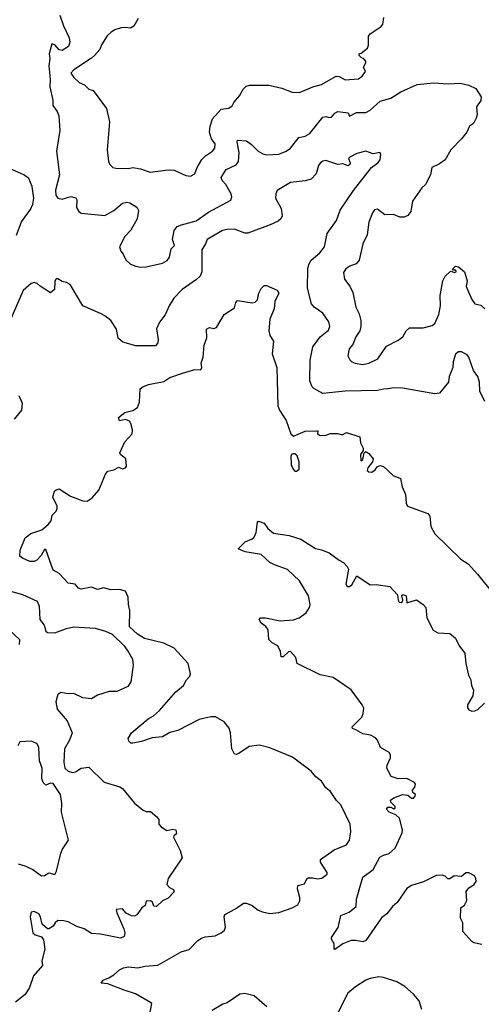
# Model space of a CAD drawing. Extents: x 1892934 to 2008621, y 567149 to 683290.
# Tile 32 of 256: x 1930927 to 1934059, y 592841 to 599528. Entities that reach past the tile are written whole.
import ezdxf

# ---------------------------------------------------------------- set-up
doc = ezdxf.new("R2010")
doc.units = 0

msp = doc.modelspace()

# ---------------------------------------------------------------- linework, layer by layer
at = {"layer": '0CON20XD'}
for points in [[(1931199.3, 599559.3), (1931225, 599486.7), (1931263.5, 599405), (1931266.2, 599376.2), (1931258.8, 599345), (1931215, 599317.9), (1931195, 599322.5), (1931165, 599357.1), (1931145, 599363.8), (1931125.9, 599295), (1931130.8, 599265), (1931125.1, 599215), (1931133.1, 599125), (1931131, 599071), (1931150.7, 598980.7), (1931151.5, 598945), (1931180.5, 598905), (1931191.4, 598875), (1931200, 598775), (1931177.1, 598635), (1931196.7, 598475), (1931170.5, 598370.5), (1931171.4, 598335), (1931185, 598316.2), (1931215, 598310), (1931275, 598328), (1931307.7, 598317.7), (1931313.8, 598305), (1931313.4, 598253.4), (1931328, 598225), (1931345, 598214.4), (1931505, 598197.3), (1931565, 598232.2), (1931625, 598281.1), (1931655, 598289.1), (1931675, 598284.4), (1931722, 598255), (1931732.1, 598232.1), (1931724.5, 598175.5), (1931681.7, 598098.3), (1931640, 598055), (1931604, 597985), (1931613.8, 597955), (1931630, 597935), (1931647, 597897), (1931677.9, 597867.9), (1931715, 597854.3), (1931746.9, 597846.9), (1931785, 597848.5), (1931895.4, 597874.6), (1931928.6, 597891.4), (1931944.4, 597915), (1931955, 597972.5), (1931977.5, 597995), (1931964.3, 598035), (1931974.6, 598095), (1931995, 598123.5), (1932025, 598135.4), (1932125, 598162.5), (1932208.9, 598221.1), (1932358.9, 598301.1), (1932367.5, 598325), (1932361.9, 598345), (1932325, 598408.9), (1932300, 598435), (1932293.4, 598455), (1932328.8, 598511.2), (1932395, 598541.2), (1932411.5, 598565), (1932415.3, 598625.3), (1932402, 598695), (1932405, 598710), (1932465, 598704), (1932499.4, 598679.4), (1932545, 598634.3), (1932576.6, 598616.6), (1932605, 598609.2), (1932685, 598615.6), (1932735, 598634.4), (1932765.3, 598654.7), (1932821.6, 598728.4), (1932865, 598737.3), (1932895, 598753.8), (1932984.8, 598865.2), (1933005, 598870.9), (1933025, 598863.7), (1933042.9, 598865), (1933065, 598893.6), (1933085, 598904.5), (1933155.6, 598895.6), (1933165, 598873.3), (1933212.7, 598897.3), (1933275, 598898.6), (1933305, 598914.3), (1933374, 598975), (1933445.4, 598994.6), (1933512.6, 599037.4), (1933625, 599086.9), (1933735, 599099.4), (1933835, 599092.5), (1933916.4, 599096.4), (1933975, 599084.3), (1934021.4, 599061.4), (1934057.3, 599005), (1934055, 598979.2), (1934027.3, 598935), (1934032, 598885), (1934025, 598858.1), (1934006.1, 598823.9), (1933979.2, 598805), (1933962.2, 598765), (1933925, 598718.2), (1933851.5, 598645), (1933813.1, 598575), (1933775, 598548.8), (1933724.4, 598525), (1933715.5, 598475), (1933680.5, 598409.5), (1933655, 598386), (1933591.4, 598295), (1933580, 598225), (1933561.8, 598198.2), (1933535, 598186.9), (1933505.6, 598185.6), (1933464.3, 598205.7), (1933405, 598203.3), (1933355, 598241.2), (1933335, 598236.2), (1933320, 598215), (1933295, 598152.5), (1933284.1, 598065.9), (1933256.2, 598005), (1933230, 597895), (1933210.5, 597869.5), (1933167.5, 597855), (1933140, 597835), (1933125, 597810), (1933130, 597765), (1933167.2, 597717.2), (1933188.1, 597675), (1933208.6, 597575), (1933230.6, 597530.6), (1933242.7, 597485), (1933242.7, 597445), (1933235.6, 597415), (1933208.6, 597375), (1933187.8, 597322.2), (1933163.3, 597293.3), (1933154.2, 597245), (1933167, 597217), (1933181.2, 597205), (1933202.5, 597195), (1933255, 597186), (1933295, 597194.3)], [(1931730, 599535), (1931701.2, 599485), (1931679.4, 599470.6), (1931644.3, 599475.7), (1931615, 599472.2), (1931571.9, 599458.1), (1931547.5, 599442.5), (1931521.5, 599418.5), (1931482.3, 599357.7), (1931470, 599325), (1931435, 599285.8), (1931414.5, 599265.5), (1931295, 599186.2), (1931273.3, 599165), (1931293.3, 599135), (1931331.2, 599101.2), (1931365.8, 599085.8), (1931395, 599056.7), (1931425, 599047.5), (1931516, 598925), (1931536.1, 598833.9), (1931521.4, 598645), (1931530, 598565), (1931538.8, 598545), (1931560, 598525), (1931578.6, 598518.6), (1931665, 598516.5), (1931695, 598524.3), (1931745.7, 598515.7), (1931813.2, 598493.2), (1931935, 598507.5), (1931975, 598505.7), (1932055, 598470), (1932085, 598464.2)], [(1932085, 598464.2), (1932115, 598480), (1932130.6, 598525), (1932162.3, 598577.7), (1932187.6, 598602.4), (1932235.4, 598634.6), (1932251.4, 598655), (1932252.7, 598685), (1932229.4, 598719.4), (1932215.4, 598765), (1932220, 598805), (1932236.2, 598853.8), (1932295, 598920), (1932345, 598927), (1932368, 598942), (1932378.9, 598965), (1932418.8, 599011.2), (1932442.9, 599055), (1932463.1, 599076.9), (1932487.2, 599082.8), (1932617.4, 599082.6), (1932705, 599062.8), (1932775, 599034.8), (1932825, 599033.3), (1932915, 599073), (1932975, 599086.9), (1933075, 599144.2), (1933095, 599142.5), (1933135, 599118.6), (1933225, 599126), (1933251.2, 599145), (1933272.5, 599175), (1933260, 599205), (1933276.7, 599235), (1933276.1, 599246.1), (1933263, 599263), (1933245, 599270), (1933230, 599285), (1933230, 599295), (1933245, 599300), (1933286.2, 599335), (1933294.3, 599355.7), (1933294.3, 599415.7), (1933305, 599432.5), (1933379.3, 599480.7), (1933391.7, 599498.3), (1933398.3, 599541.7)], [(1933425, 597020), (1933395, 597019.6), (1933355, 597008.9), (1933135, 597005.6), (1932985, 596990), (1932923.5, 597023.5), (1932912.5, 597035), (1932895.6, 597075), (1932898.9, 597215), (1932916.7, 597305), (1932965, 597374.4), (1933021.8, 597418.2), (1933030.4, 597445), (1933024.4, 597475), (1932984.2, 597535), (1932925.5, 597575.5), (1932907.9, 597597.9), (1932878.9, 597705), (1932882.2, 597835), (1932888.1, 597865), (1932904.7, 597895.3), (1932963.3, 597945), (1932995.5, 597985), (1933013.5, 598075), (1933077.8, 598165), (1933100.5, 598235), (1933192.7, 598367.2), (1933313.3, 598525), (1933356.7, 598555), (1933373.3, 598575), (1933377.5, 598615), (1933370, 598625), (1933325, 598617.8), (1933275, 598635.7), (1933215, 598618.6), (1933166.1, 598593.9), (1933157.5, 598585), (1933169.5, 598555), (1933166.4, 598543.7), (1933155, 598535.7), (1933119.5, 598549.5), (1933085, 598543.5), (1933005, 598570.8), (1932985, 598566), (1932966.1, 598553.9), (1932955, 598537.5), (1932937.9, 598482.1), (1932905, 598444), (1932865, 598432.5), (1932765, 598422.5), (1932675, 598366.7), (1932664.3, 598345.7), (1932663.1, 598315), (1932701.5, 598245), (1932708.5, 598195), (1932698.6, 598175), (1932680.9, 598159.1), (1932625.7, 598135.7), (1932475, 598076.9), (1932455, 598078.6), (1932385, 598104.5), (1932335, 598103.9), (1932302.9, 598095), (1932198.6, 598035), (1932187.8, 598005), (1932162.7, 597965), (1932162.2, 597815), (1932151.1, 597785), (1932127.7, 597762.3), (1932028.6, 597695), (1931972.9, 597637.1), (1931941.8, 597585), (1931915, 597522.9), (1931875.4, 597474.6), (1931855, 597427.5), (1931867.5, 597355), (1931865, 597332.5), (1931847.7, 597312.3), (1931715, 597312.9), (1931627.3, 597337.3), (1931596.2, 597365), (1931584.2, 597425), (1931545.5, 597485.5), (1931505, 597516.9), (1931475, 597531.4), (1931356, 597585), (1931269.5, 597729.5), (1931245, 597743.3), (1931215, 597750), (1931185, 597768.8), (1931175, 597768.8), (1931165, 597752.5), (1931162.5, 597695), (1931135, 597673.8), (1931065, 597717.5), (1931045.8, 597735.8), (1931025, 597743.8), (1931005, 597736.7), (1930951.5, 597688.5), (1930859.1, 597480.9)], [(1930905.3, 598064.7), (1930940, 598155), (1931001, 598239), (1931015.3, 598275), (1931022.3, 598315), (1931011, 598395), (1930989.2, 598449.2), (1930954.2, 598475), (1930857.3, 598517.3)], [(1933295, 597194.3), (1933358, 597225), (1933415, 597311.2), (1933495, 597351.2), (1933526.1, 597373.9), (1933550, 597415), (1933572.5, 597435), (1933665, 597435.7), (1933725, 597451.4), (1933744.6, 597465.4), (1933770.9, 597525), (1933781.8, 597585), (1933780.4, 597655), (1933798.7, 597755), (1933815, 597786.5), (1933845, 597814.6), (1933855, 597820), (1933875, 597811.8), (1933889.2, 597815), (1933887.1, 597827.1), (1933867.5, 597827.5), (1933863.9, 597833.9), (1933885, 597854), (1933905, 597848.8), (1933946.2, 597816.2), (1933962.9, 597755), (1933957.1, 597715), (1933995, 597626.7), (1934015, 597598.8), (1934055, 597588.8), (1934083.3, 597565)], [(1931726, 595355), (1931671.2, 595405), (1931674.4, 595515), (1931665.6, 595555), (1931664, 595605), (1931645, 595646), (1931605, 595658.8), (1931545, 595656.2), (1931495, 595668.8), (1931455, 595658), (1931415, 595674.2), (1931345, 595659.2), (1931325.9, 595665.9), (1931303.6, 595693.6), (1931255, 595700), (1931195, 595767.5), (1931155, 595789.2), (1931105, 595930), (1931095, 595930), (1931071.7, 595888.3), (1931043.4, 595856.6), (1931025, 595847.1), (1930995, 595848.5), (1930945, 595870.5), (1930928.9, 595885), (1930930, 595925), (1930965, 596008.9), (1931002.8, 596037.2), (1931076.2, 596063.8), (1931120, 596100), (1931140, 596125), (1931146.4, 596163.6), (1931175, 596190), (1931180, 596205), (1931180, 596225), (1931151.2, 596285), (1931163.8, 596325), (1931174.2, 596335.8), (1931195, 596342.5), (1931272.5, 596292.5), (1931355, 596260), (1931385, 596258.6), (1931419.7, 596280.3), (1931465, 596333.3), (1931508.3, 596441.7), (1931525, 596462.5), (1931565, 596471.2), (1931600.7, 596489.3), (1931625, 596478), (1931645, 596483.1), (1931650.6, 596495), (1931646, 596545), (1931610, 596575), (1931607.5, 596585), (1931639.3, 596660.7), (1931690, 596715), (1931691.7, 596741.7), (1931682, 596785), (1931670.9, 596800.9), (1931645, 596812.2), (1931603.6, 596803.6), (1931597.5, 596825), (1931639.3, 596860.7), (1931695, 596873.8), (1931726.7, 596895), (1931740.7, 596929.3), (1931745, 597020), (1931762.5, 597035), (1931800.7, 597049.3), (1931905, 597070.8), (1931945, 597098.1), (1932031.7, 597128.3), (1932115, 597151.2), (1932155, 597150), (1932162.5, 597165), (1932157.5, 597195), (1932172.5, 597235), (1932178.3, 597318.3), (1932197, 597367), (1932193.9, 597426.1), (1932215, 597436.7), (1932245, 597430), (1932263, 597437), (1932313.6, 597526.4), (1932385, 597570), (1932393, 597607), (1932405, 597620), (1932505, 597604), (1932525, 597610), (1932540, 597625), (1932549.5, 597670.5), (1932565, 597702.5), (1932585, 597722.5), (1932601.7, 597721.7), (1932675, 597690), (1932685, 597670), (1932658.6, 597615), (1932654.4, 597565), (1932624, 597495), (1932618, 597415), (1932625, 597382.5), (1932650, 597345), (1932639.3, 597259.3), (1932671.9, 597165), (1932678.5, 596905), (1932690, 596875), (1932735.7, 596805), (1932767.5, 596715), (1932785, 596700), (1932865, 596733.8), (1932943.9, 596736.1), (1932950, 596735), (1932948.6, 596715), (1932965, 596703.6), (1933005, 596706.4), (1933035, 596716.4), (1933085, 596717.8), (1933115, 596708.5), (1933145, 596724), (1933235.6, 596695.6), (1933240, 596655), (1933258.1, 596618.1), (1933257.7, 596602.3), (1933240.4, 596575), (1933242.5, 596535), (1933245, 596531.2), (1933255, 596540), (1933263.8, 596586.2), (1933275, 596594.3), (1933295, 596582.2), (1933324.4, 596545), (1933321.1, 596525), (1933288.2, 596485), (1933285.6, 596465), (1933296.1, 596456.1), (1933315.4, 596454.6), (1933339.5, 596470.5), (1933355, 596493.3), (1933375, 596500), (1933395, 596492.5), (1933461.2, 596431.2), (1933511.7, 596411.7), (1933521.2, 596355), (1933544.1, 596304.1), (1933548.8, 596245), (1933557.5, 596225), (1933697.5, 596175), (1933710, 596155), (1933717.5, 596085), (1933743.3, 596035), (1933920, 595865), (1933971.2, 595831.2), (1934032.4, 595762.4), (1934135.6, 595635.6)], [(1934082.5, 596935), (1934049.4, 597005), (1934046.4, 597065), (1934036.2, 597105), (1934005.6, 597145), (1933975, 597236.7), (1933962.3, 597252.3), (1933925, 597272.5), (1933905, 597272.5), (1933883.9, 597256.1), (1933869.2, 597205), (1933865.5, 597165), (1933841.4, 597105), (1933835.8, 597065), (1933775, 596991.2), (1933745, 596986), (1933525, 597024.4), (1933465, 597028.1), (1933425, 597020)], [(1930922, 596975), (1930943, 596923), (1930938, 596875), (1930888.8, 596815)], [(1932805, 596462.5), (1932822.5, 596475), (1932822.5, 596525), (1932810, 596565), (1932795, 596580), (1932785, 596580), (1932773.6, 596576.4), (1932767.5, 596565), (1932770, 596505), (1932782.5, 596475), (1932795, 596462.5), (1932805, 596462.5)], [(1934063, 593247), (1934008.3, 593258.3), (1933995, 593267.5), (1933933.3, 593335), (1933933, 593393), (1933917.5, 593425), (1933921.2, 593495), (1933945.5, 593514.5), (1933960.9, 593545), (1933957, 593607), (1933975, 593632.2), (1934008.4, 593651.6), (1934023.4, 593675), (1934021.6, 593695), (1934012.2, 593712.2), (1933975, 593734.6), (1933955, 593734.4), (1933925, 593708), (1933875, 593712.5), (1933845, 593692.5), (1933833, 593693), (1933815, 593710), (1933797, 593717), (1933753.6, 593716.4), (1933667.3, 593672.7), (1933585, 593648), (1933555, 593628), (1933488.3, 593531.7), (1933455.8, 593504.2), (1933418.8, 593455), (1933382.6, 593427.4), (1933275, 593273.8), (1933255, 593264.3), (1933205, 593274.3), (1933177.1, 593272.9), (1933119.3, 593250.7), (1933065, 593212.5), (1933060, 593215), (1933061.7, 593251.7), (1933043, 593283), (1933042.5, 593295), (1933087.7, 593362.3), (1933105.9, 593444.1), (1933162.7, 593467.3), (1933210, 593505), (1933213.3, 593555), (1933239.8, 593650.2), (1933255.6, 593704.4), (1933324.6, 593755.4), (1933371.1, 593838.9), (1933395, 593853.3), (1933435, 593865.6), (1933475, 593901.4), (1933522.5, 594005), (1933524.4, 594025), (1933503.1, 594105), (1933478.3, 594128.3), (1933434.2, 594145), (1933417.1, 594165), (1933425, 594180), (1933445, 594179.2), (1933465, 594168.6), (1933475.5, 594175), (1933474.2, 594185), (1933445, 594213.8), (1933443.2, 594226.8), (1933465, 594242.5), (1933525, 594266.2), (1933560.5, 594260.5), (1933585, 594241.4), (1933598.5, 594241.5), (1933611.2, 594255), (1933612.5, 594265), (1933595, 594280), (1933592.5, 594295), (1933607.5, 594315), (1933612.5, 594335), (1933606.1, 594346.1), (1933555, 594373.3), (1933495, 594372), (1933448.5, 594388.5), (1933418.9, 594445), (1933420, 594465), (1933442.9, 594515), (1933444, 594535), (1933435, 594550), (1933375.8, 594585), (1933354.2, 594635), (1933340.9, 594650.9), (1933308, 594668), (1933255, 594678.6), (1933207.5, 594705), (1933184.2, 594714.2), (1933182.5, 594725), (1933248.8, 594791.2), (1933258, 594815), (1933261.7, 594851.7), (1933251.2, 594875), (1933175.4, 594975.4), (1933055, 595059.2), (1932965, 595078), (1932810, 595155), (1932800, 595195), (1932765, 595237.5), (1932750, 595235), (1932715, 595200), (1932701.7, 595201.7), (1932697, 595237), (1932677.5, 595275), (1932640, 595295), (1932618.3, 595318.3), (1932613.3, 595385), (1932596.4, 595406.4), (1932565, 595430), (1932552.5, 595455), (1932560, 595465), (1932595, 595466.2), (1932695, 595445.7), (1932785, 595450.8), (1932823.3, 595465), (1932871.2, 595498.8), (1932893.8, 595535), (1932898.8, 595555), (1932885.6, 595615), (1932825.7, 595715.7), (1932745, 595792.9), (1932655.6, 595825.6), (1932625, 595842), (1932565.6, 595895.6), (1932456.1, 595913.9), (1932410, 595935), (1932457.7, 595982.3), (1932505, 596001.2), (1932517.3, 596012.7), (1932531.2, 596045), (1932540, 596115), (1932545, 596122.5), (1932555, 596120), (1932585, 596108), (1932611.7, 596071.7), (1932649.7, 596039.7), (1932755, 596024.3), (1932835, 595999.4), (1932935, 595935.8), (1932975, 595928), (1933027, 595907), (1933095, 595856), (1933125, 595841.2), (1933150, 595815), (1933158.8, 595795), (1933140.4, 595695), (1933149.1, 595679.1), (1933165, 595677.7), (1933180.9, 595689.1), (1933215, 595750), (1933305, 595688.8), (1933345, 595692), (1933438.3, 595678.3), (1933490.6, 595620.6), (1933494.6, 595584.6), (1933501.8, 595571.8), (1933515, 595569.5), (1933524.4, 595575.6), (1933527.5, 595585), (1933520, 595615), (1933527, 595623), (1933548.8, 595615), (1933555, 595567.5), (1933618.8, 595588.8), (1933665.5, 595555.5), (1933682.5, 595535), (1933688.6, 595465), (1933732.4, 595382.4), (1933765, 595364.3), (1933845, 595359.4), (1933885, 595328), (1933908.6, 595275), (1933948.1, 595225), (1933954.5, 595155), (1933972.2, 595075), (1933987.3, 595045), (1933993.1, 595005), (1934006.9, 594975), (1934002, 594935), (1933966, 594875), (1933966.2, 594855), (1933975, 594841.2), (1933995, 594831.2), (1934015, 594833.3), (1934035, 594843.3), (1934080, 594885)], [(1930865, 595647.1), (1930945, 595623.3), (1931045, 595578.6), (1931059.2, 595545), (1931063.6, 595453.6), (1931092.9, 595415), (1931104.3, 595374.3), (1931115, 595366), (1931165, 595363.1), (1931245, 595393.5), (1931295, 595403.3), (1931438, 595395), (1931508.8, 595375), (1931555, 595354), (1931635, 595276.2), (1931665, 595233.3), (1931692.5, 595185), (1931696, 595145), (1931680.3, 595029.7), (1931660.9, 594999.1), (1931585, 594965.8), (1931535, 594966), (1931455, 594939.2), (1931413.9, 594916.1), (1931355, 594923.1), (1931295, 594950.8), (1931255, 594949.4), (1931205, 594959.4), (1931185, 594944), (1931172.8, 594895), (1931180.9, 594845), (1931247.9, 594765), (1931283.5, 594685), (1931264.4, 594635), (1931230.5, 594575), (1931225.7, 594485), (1931234.2, 594445), (1931256.7, 594425), (1931285, 594414.4), (1931305, 594419.6), (1931345, 594443.8), (1931395, 594450.5), (1931500.1, 594350.1), (1931607, 594317), (1931625, 594306.2), (1931705.9, 594205.9), (1931765, 594158.8), (1931785, 594150), (1931815, 594150), (1931857.5, 594115), (1931871.2, 594095), (1931872, 594065), (1931888, 594045), (1931925, 594021.5), (1931965, 594030), (1931986.1, 594026.1), (1931991.7, 593998.3), (1931972, 593985), (1931970.8, 593975), (1932016, 593885), (1932030, 593835), (1931934, 593695), (1931926, 593655), (1931944.3, 593635), (1931969.8, 593619.7), (1931974.6, 593605), (1931935, 593562), (1931896, 593544), (1931855, 593504), (1931836.7, 593506.7), (1931828.8, 593535), (1931815, 593544), (1931785, 593540.8), (1931778.6, 593511.4), (1931755, 593496.7), (1931720.7, 593449.2), (1931705, 593439.5), (1931685, 593440.5), (1931649.6, 593459.6), (1931625, 593489.1), (1931582.5, 593485), (1931585, 593462.5), (1931634.3, 593354.3), (1931641.4, 593325), (1931635, 593302), (1931610.2, 593289.8), (1931475, 593317.5), (1931415, 593321.9), (1931365, 593353.1), (1931315, 593368.5), (1931255, 593401.9), (1931225, 593407.1), (1931185, 593408.8), (1931166.7, 593395), (1931155, 593371.2), (1931125, 593353.3), (1931115, 593353.3), (1931080, 593385), (1931068.5, 593435), (1931055.7, 593455), (1931025, 593470), (1931005, 593465.8), (1930997.5, 593435), (1931015.7, 593325.7), (1931032.4, 593312.4), (1931075, 593300), (1931088.7, 593278.7), (1931097.3, 593215), (1931078, 593135), (1931080.8, 593105), (1931020.8, 593035), (1930994.2, 592955), (1930965, 592906.2), (1930898.8, 592855)], [(1930925.5, 595285), (1930927.3, 595315), (1930855, 595384.2)], [(1931810.9, 592775), (1931823.8, 592845), (1931815, 592853.8), (1931712.6, 592912.6), (1931635, 592935.7), (1931525, 592980), (1931480, 592985), (1931492.5, 593005), (1931530.7, 593019.3), (1931565, 593040), (1931605, 593075.6), (1931632.2, 593087.8), (1931665, 593095.4), (1931728.3, 593088.3), (1931775, 593100), (1931865, 593106), (1932023.3, 593196.7), (1932077.6, 593212.4), (1932135, 593273.8), (1932159.7, 593290.3), (1932185, 593299.2), (1932254.1, 593305.9), (1932294.2, 593325.8), (1932315.6, 593344.4), (1932322.5, 593365), (1932314.2, 593435), (1932319.4, 593450.6), (1932390.2, 593489.8), (1932445, 593528.6), (1932465, 593526.9), (1932505, 593510.9), (1932545, 593481.1), (1932575, 593468.6), (1932625, 593457.1), (1932685, 593464.4), (1932776.7, 593495), (1932813.2, 593516.8), (1932826.8, 593543.2), (1932828.1, 593565), (1932811.4, 593625), (1932815, 593646.7), (1932860.5, 593659.5), (1932875, 593692.5), (1932885, 593698.8), (1932915, 593700), (1932945, 593692.9), (1932977, 593697), (1933012.5, 593725), (1933012.5, 593735), (1932967.1, 593805), (1932969.2, 593825), (1933060.2, 593889.8), (1933145, 593924), (1933166, 593955), (1933173.8, 594015), (1933168.8, 594065), (1933105.7, 594195.7), (1933075.9, 594225.9), (1933035.7, 594285.7), (1933005, 594310), (1932975, 594356.7), (1932936.7, 594385), (1932904.1, 594424.1), (1932779.1, 594519.1), (1932625, 594582.9), (1932555, 594600), (1932485, 594592), (1932415, 594544), (1932395, 594536.2), (1932385, 594538.8), (1932365.6, 594575.6), (1932358.1, 594685), (1932347.5, 594715), (1932315, 594758), (1932255, 594792), (1932225, 594794.2), (1932145, 594775.7), (1931999.1, 594700.9), (1931945, 594686), (1931895, 594657.5), (1931825, 594651.1), (1931752.5, 594625), (1931695, 594613.8), (1931680, 594615), (1931667, 594627), (1931662.5, 594645), (1931684.5, 594685.5), (1931799.7, 594780.3), (1931835, 594798.8), (1931875, 594836.2), (1931986.2, 594963.8), (1932038, 595005), (1932059.2, 595045), (1932081.2, 595068.8), (1932085.8, 595085), (1932069.2, 595155), (1931975, 595260), (1931905, 595292.9), (1931773.8, 595325), (1931726, 595355)], [(1930915.4, 593795.4), (1930962, 593782), (1931015, 593757.1), (1931075, 593714.3), (1931094.3, 593715.7), (1931125, 593734), (1931165, 593722.5), (1931177.7, 593745), (1931205, 593866.7), (1931217.5, 593895), (1931258.8, 593955), (1931210, 594145), (1931212.7, 594205), (1931204.5, 594265), (1931155, 594340), (1931135, 594343.3), (1931105, 594328.8), (1931085, 594346.7), (1931077.5, 594375), (1931078.9, 594445), (1931062.3, 594495), (1931055.6, 594585), (1931045, 594608.8), (1931007, 594627), (1930927, 594623), (1930914.2, 594595)], [(1933656.1, 592806.1), (1933636.7, 592865), (1933599.7, 592909.7), (1933540.5, 592960.5), (1933485, 592993.3), (1933395, 593023.8), (1933365, 593026.2), (1933305, 593016), (1933275, 593004), (1933205, 592960), (1933154.5, 592915.5), (1933085, 592783.8)], [(1932604.2, 592824.2), (1932517.4, 592897.4), (1932454.1, 592914.1), (1932421, 592909), (1932335, 592850.9), (1932305, 592841.1), (1932231.9, 592798.1)]]:
    msp.add_lwpolyline(points, dxfattribs=at)

doc.saveas('drawing.dxf')
